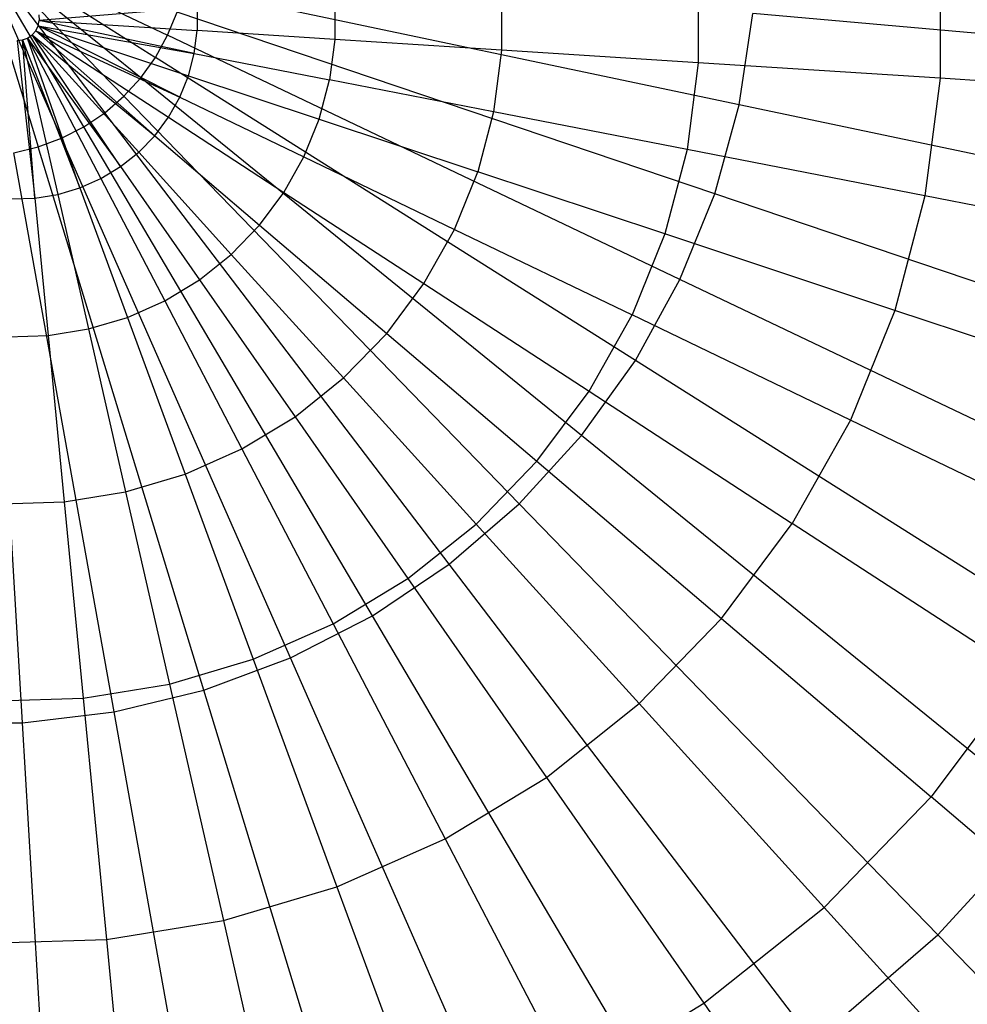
# Model space of a CAD drawing. Extents: x -6 to 6.5, y 0.1 to 12.5.
# Tile 20 of 44: x 0.314 to 0.823, y 4.942 to 5.471. Entities that reach past the tile are written whole.
import ezdxf

# ---------------------------------------------------------------- set-up
doc = ezdxf.new("R2010")
doc.units = 0
doc.header["$LTSCALE"] = 2.54
doc.layers.get('0').update_dxf_attribs({"color": 13, "linetype": 'CONTINUOUS'})

# ---------------------------------------------------------------- blocks, each defined once
blk = doc.blocks.new('GRUPUJ_1')
at = {"color": 0}
for p, q in [((6.25, 5.45, 18.1), (6.34619, 5.38927, 18.09723)), ((6.33834, 5.37832, 18.09723), (6.25, 5.45, 18.1)), ((6.25, 5.45, 18.1), (6.29586, 5.34589, 18.09723)), ((6.25, 5.45, 18.1), (6.28322, 5.3412, 18.09723)), ((6.25, 5.45, 18.1), (6.31903, 5.35958, 18.09723)), ((6.30785, 5.35205, 18.09723), (6.25, 5.45, 18.1)), ((6.25, 5.45, 18.1), (6.29586, 5.34589, 18.09723)), ((6.30785, 5.35205, 18.09723), (6.25, 5.45, 18.1)), ((6.25, 5.45, 18.1), (6.3527, 5.40108, 18.09723)), ((6.25, 5.45, 18.1), (6.34619, 5.38927, 18.09723)), ((6.25, 5.45, 18.1), (6.32924, 5.36838, 18.09723)), ((6.33834, 5.37832, 18.09723), (6.25, 5.45, 18.1)), ((6.25, 5.45, 18.1), (6.3527, 5.40108, 18.09723)), ((6.25, 5.45, 18.1), (6.32924, 5.36838, 18.09723)), ((6.25, 5.45, 18.1), (6.31903, 5.35958, 18.09723)), ((6.25, 5.45, 18.1), (6.28322, 5.3412, 18.09723)), ((6.76724, 5.44161, 14.56477), (6.76724, 5.37806, 14.56477)), ((6.76724, 5.44161, 14.56477), (6.76724, 5.37806, 14.56477)), ((6.63747, 5.43328, 14.70416), (6.63747, 5.38639, 14.70416)), ((6.63747, 5.43328, 14.70416), (6.63747, 5.38639, 14.70416)), ((6.65939, 5.36383, 18.06725), (6.36132, 5.42657, 18.09723)), ((6.65939, 5.36383, 18.06725), (6.36132, 5.42657, 18.09723)), ((6.53187, 5.4265, 14.79187), (6.53187, 5.39317, 14.79187)), ((6.53187, 5.4265, 14.79187), (6.53187, 5.39317, 14.79187)), ((6.44245, 5.42076, 14.84319), (6.44245, 5.39891, 14.84319)), ((6.44245, 5.42076, 14.84319), (6.44245, 5.39891, 14.84319)), ((6.36866, 5.41602, 14.86585), (6.28378, 5.4091, 14.87176)), ((6.36866, 5.41602, 14.86585), (6.28378, 5.4091, 14.87176)), ((6.36866, 5.41602, 14.86585), (6.36866, 5.40365, 14.86585)), ((6.36866, 5.41602, 14.86585), (6.36866, 5.40365, 14.86585)), ((6.28322, 5.4062, 14.87176), (6.28378, 5.4091, 14.87176)), ((6.28359, 5.41204, 14.87176), (6.28378, 5.4091, 14.87176)), ((6.36707, 5.39137, 14.86585), (6.28378, 5.4091, 14.87176)), ((6.28378, 5.4091, 14.87176), (6.36866, 5.40365, 14.86585)), ((6.36707, 5.39137, 14.86585), (6.28378, 5.4091, 14.87176)), ((6.28378, 5.4091, 14.87176), (6.36866, 5.40365, 14.86585)), ((6.3527, 5.40108, 18.09723), (6.35777, 5.41357, 18.09723)), ((6.3527, 5.40108, 18.09723), (6.35777, 5.41357, 18.09723)), ((6.64632, 5.31601, 18.06725), (6.35777, 5.41357, 18.09723)), ((6.64632, 5.31601, 18.06725), (6.35777, 5.41357, 18.09723)), ((6.65939, 5.36383, 18.06725), (6.66671, 5.41285, 18.06725)), ((6.65939, 5.36383, 18.06725), (6.66671, 5.41285, 18.06725)), ((6.98785, 5.38422, 18.00611), (6.66671, 5.41285, 18.06725)), ((6.98785, 5.38422, 18.00611), (6.66671, 5.41285, 18.06725)), ((6.28003, 5.4013, 14.87176), (6.28194, 5.40355, 14.87176)), ((6.28194, 5.40355, 14.87176), (6.28322, 5.4062, 14.87176)), ((6.34582, 5.34723, 14.86585), (6.28194, 5.40355, 14.87176)), ((6.28194, 5.40355, 14.87176), (6.35322, 5.35715, 14.86585)), ((6.34582, 5.34723, 14.86585), (6.28194, 5.40355, 14.87176)), ((6.28194, 5.40355, 14.87176), (6.35929, 5.36793, 14.86585)), ((6.28194, 5.40355, 14.87176), (6.35322, 5.35715, 14.86585)), ((6.28194, 5.40355, 14.87176), (6.35929, 5.36793, 14.86585)), ((6.35929, 5.36793, 14.86585), (6.28322, 5.4062, 14.87176)), ((6.28322, 5.4062, 14.87176), (6.36707, 5.39137, 14.86585)), ((6.28322, 5.4062, 14.87176), (6.36393, 5.3794, 14.86585)), ((6.35929, 5.36793, 14.86585), (6.28322, 5.4062, 14.87176)), ((6.28322, 5.4062, 14.87176), (6.36707, 5.39137, 14.86585)), ((6.28322, 5.4062, 14.87176), (6.36393, 5.3794, 14.86585)), ((6.36707, 5.39137, 14.86585), (6.36866, 5.40365, 14.86585)), ((6.36707, 5.39137, 14.86585), (6.36866, 5.40365, 14.86585)), ((6.44245, 5.39891, 14.84319), (6.36866, 5.40365, 14.86585)), ((6.44245, 5.39891, 14.84319), (6.36866, 5.40365, 14.86585)), ((6.27191, 5.39832, 14.87176), (6.27485, 5.3986, 14.87176)), ((6.27191, 5.39832, 14.87176), (6.28155, 5.31371, 14.86585)), ((6.27191, 5.39832, 14.87176), (6.28155, 5.31371, 14.86585)), ((6.27485, 5.3986, 14.87176), (6.27761, 5.39962, 14.87176)), ((6.28155, 5.31371, 14.86585), (6.27485, 5.3986, 14.87176)), ((6.27485, 5.3986, 14.87176), (6.29377, 5.31568, 14.86585)), ((6.28155, 5.31371, 14.86585), (6.27485, 5.3986, 14.87176)), ((6.27485, 5.3986, 14.87176), (6.30563, 5.3192, 14.86585)), ((6.27485, 5.3986, 14.87176), (6.30563, 5.3192, 14.86585)), ((6.27485, 5.3986, 14.87176), (6.29377, 5.31568, 14.86585)), ((6.27761, 5.39962, 14.87176), (6.28003, 5.4013, 14.87176)), ((6.30563, 5.3192, 14.86585), (6.27761, 5.39962, 14.87176)), ((6.27761, 5.39962, 14.87176), (6.31695, 5.32421, 14.86585)), ((6.30563, 5.3192, 14.86585), (6.27761, 5.39962, 14.87176)), ((6.27761, 5.39962, 14.87176), (6.32753, 5.33063, 14.86585)), ((6.27761, 5.39962, 14.87176), (6.31695, 5.32421, 14.86585)), ((6.27761, 5.39962, 14.87176), (6.32753, 5.33063, 14.86585)), ((6.28003, 5.4013, 14.87176), (6.34582, 5.34723, 14.86585)), ((6.28003, 5.4013, 14.87176), (6.33721, 5.33834, 14.86585)), ((6.28003, 5.4013, 14.87176), (6.33721, 5.33834, 14.86585)), ((6.32753, 5.33063, 14.86585), (6.28003, 5.4013, 14.87176)), ((6.28003, 5.4013, 14.87176), (6.34582, 5.34723, 14.86585)), ((6.32753, 5.33063, 14.86585), (6.28003, 5.4013, 14.87176)), ((6.34619, 5.38927, 18.09723), (6.3527, 5.40108, 18.09723)), ((6.34619, 5.38927, 18.09723), (6.3527, 5.40108, 18.09723)), ((6.6277, 5.27008, 18.06725), (6.3527, 5.40108, 18.09723)), ((6.6277, 5.27008, 18.06725), (6.3527, 5.40108, 18.09723)), ((6.44245, 5.39891, 14.84319), (6.43966, 5.37724, 14.84319)), ((6.44245, 5.39891, 14.84319), (6.43966, 5.37724, 14.84319)), ((6.53187, 5.39317, 14.79187), (6.44245, 5.39891, 14.84319)), ((6.53187, 5.39317, 14.79187), (6.44245, 5.39891, 14.84319)), ((6.53187, 5.39317, 14.79187), (6.52761, 5.36011, 14.79187)), ((6.53187, 5.39317, 14.79187), (6.52761, 5.36011, 14.79187)), ((6.63747, 5.38639, 14.70416), (6.53187, 5.39317, 14.79187)), ((6.63747, 5.38639, 14.70416), (6.53187, 5.39317, 14.79187)), ((6.33834, 5.37832, 18.09723), (6.34619, 5.38927, 18.09723)), ((6.33834, 5.37832, 18.09723), (6.34619, 5.38927, 18.09723)), ((6.60376, 5.22667, 18.06725), (6.34619, 5.38927, 18.09723)), ((6.60376, 5.22667, 18.06725), (6.34619, 5.38927, 18.09723)), ((6.36393, 5.3794, 14.86585), (6.36707, 5.39137, 14.86585)), ((6.36393, 5.3794, 14.86585), (6.36707, 5.39137, 14.86585)), ((6.36707, 5.39137, 14.86585), (6.43966, 5.37724, 14.84319)), ((6.36707, 5.39137, 14.86585), (6.43966, 5.37724, 14.84319)), ((6.63747, 5.38639, 14.70416), (6.63147, 5.33988, 14.70416)), ((6.63747, 5.38639, 14.70416), (6.63147, 5.33988, 14.70416)), ((6.76724, 5.37806, 14.56477), (6.63747, 5.38639, 14.70416)), ((6.76724, 5.37806, 14.56477), (6.63747, 5.38639, 14.70416)), ((6.32924, 5.36838, 18.09723), (6.33834, 5.37832, 18.09723)), ((6.32924, 5.36838, 18.09723), (6.33834, 5.37832, 18.09723)), ((6.57487, 5.1864, 18.06725), (6.33834, 5.37832, 18.09723)), ((6.57487, 5.1864, 18.06725), (6.33834, 5.37832, 18.09723)), ((6.35929, 5.36793, 14.86585), (6.36393, 5.3794, 14.86585)), ((6.35929, 5.36793, 14.86585), (6.36393, 5.3794, 14.86585)), ((6.36393, 5.3794, 14.86585), (6.43412, 5.3561, 14.84319)), ((6.36393, 5.3794, 14.86585), (6.43412, 5.3561, 14.84319)), ((6.43412, 5.3561, 14.84319), (6.43966, 5.37724, 14.84319)), ((6.43412, 5.3561, 14.84319), (6.43966, 5.37724, 14.84319)), ((6.52761, 5.36011, 14.79187), (6.43966, 5.37724, 14.84319)), ((6.52761, 5.36011, 14.79187), (6.43966, 5.37724, 14.84319)), ((6.76724, 5.37806, 14.56477), (6.75911, 5.31502, 14.56477)), ((6.76724, 5.37806, 14.56477), (6.75911, 5.31502, 14.56477)), ((6.91468, 5.36859, 14.37113), (6.76724, 5.37806, 14.56477)), ((6.91468, 5.36859, 14.37113), (6.76724, 5.37806, 14.56477)), ((6.31903, 5.35958, 18.09723), (6.32924, 5.36838, 18.09723)), ((6.31903, 5.35958, 18.09723), (6.32924, 5.36838, 18.09723)), ((6.54141, 5.14982, 18.06725), (6.32924, 5.36838, 18.09723)), ((6.54141, 5.14982, 18.06725), (6.32924, 5.36838, 18.09723)), ((6.35322, 5.35715, 14.86585), (6.35929, 5.36793, 14.86585)), ((6.35322, 5.35715, 14.86585), (6.35929, 5.36793, 14.86585)), ((6.35929, 5.36793, 14.86585), (6.42592, 5.33585, 14.84319)), ((6.35929, 5.36793, 14.86585), (6.42592, 5.33585, 14.84319)), ((6.64632, 5.31601, 18.06725), (6.65939, 5.36383, 18.06725)), ((6.64632, 5.31601, 18.06725), (6.65939, 5.36383, 18.06725)), ((6.97489, 5.29742, 18.00611), (6.65939, 5.36383, 18.06725)), ((6.97489, 5.29742, 18.00611), (6.65939, 5.36383, 18.06725)), ((6.30785, 5.35205, 18.09723), (6.31903, 5.35958, 18.09723)), ((6.30785, 5.35205, 18.09723), (6.31903, 5.35958, 18.09723)), ((6.50386, 5.11746, 18.06725), (6.31903, 5.35958, 18.09723)), ((6.50386, 5.11746, 18.06725), (6.31903, 5.35958, 18.09723)), ((6.34582, 5.34723, 14.86585), (6.35322, 5.35715, 14.86585)), ((6.34582, 5.34723, 14.86585), (6.35322, 5.35715, 14.86585)), ((6.35322, 5.35715, 14.86585), (6.41519, 5.31681, 14.84319)), ((6.35322, 5.35715, 14.86585), (6.41519, 5.31681, 14.84319)), ((6.42592, 5.33585, 14.84319), (6.43412, 5.3561, 14.84319)), ((6.42592, 5.33585, 14.84319), (6.43412, 5.3561, 14.84319)), ((6.43412, 5.3561, 14.84319), (6.51915, 5.32787, 14.79187)), ((6.43412, 5.3561, 14.84319), (6.51915, 5.32787, 14.79187)), ((6.52761, 5.36011, 14.79187), (6.51915, 5.32787, 14.79187)), ((6.52761, 5.36011, 14.79187), (6.51915, 5.32787, 14.79187)), ((6.63147, 5.33988, 14.70416), (6.52761, 5.36011, 14.79187)), ((6.63147, 5.33988, 14.70416), (6.52761, 5.36011, 14.79187)), ((6.29586, 5.34589, 18.09723), (6.30785, 5.35205, 18.09723)), ((6.29586, 5.34589, 18.09723), (6.30785, 5.35205, 18.09723)), ((6.46275, 5.08977, 18.06725), (6.30785, 5.35205, 18.09723)), ((6.46275, 5.08977, 18.06725), (6.30785, 5.35205, 18.09723)), ((6.28322, 5.3412, 18.09723), (6.29586, 5.34589, 18.09723)), ((6.28322, 5.3412, 18.09723), (6.29586, 5.34589, 18.09723)), ((6.41865, 5.06714, 18.06725), (6.29586, 5.34589, 18.09723)), ((6.41865, 5.06714, 18.06725), (6.29586, 5.34589, 18.09723)), ((6.33721, 5.33834, 14.86585), (6.34582, 5.34723, 14.86585)), ((6.33721, 5.33834, 14.86585), (6.34582, 5.34723, 14.86585)), ((6.34582, 5.34723, 14.86585), (6.40213, 5.2993, 14.84319)), ((6.34582, 5.34723, 14.86585), (6.40213, 5.2993, 14.84319)), ((6.27012, 5.33803, 18.09723), (6.28322, 5.3412, 18.09723)), ((6.27012, 5.33803, 18.09723), (6.28322, 5.3412, 18.09723)), ((6.37219, 5.04988, 18.06725), (6.28322, 5.3412, 18.09723)), ((6.37219, 5.04988, 18.06725), (6.28322, 5.3412, 18.09723)), ((6.63147, 5.33988, 14.70416), (6.61958, 5.29452, 14.70416)), ((6.63147, 5.33988, 14.70416), (6.61958, 5.29452, 14.70416)), ((6.75911, 5.31502, 14.56477), (6.63147, 5.33988, 14.70416)), ((6.75911, 5.31502, 14.56477), (6.63147, 5.33988, 14.70416)), ((6.27478, 5.03237, 18.06725), (6.25674, 5.33644, 18.09723)), ((6.27478, 5.03237, 18.06725), (6.25674, 5.33644, 18.09723)), ((6.324, 5.03824, 18.06725), (6.27012, 5.33803, 18.09723)), ((6.324, 5.03824, 18.06725), (6.27012, 5.33803, 18.09723)), ((6.32753, 5.33063, 14.86585), (6.33721, 5.33834, 14.86585)), ((6.32753, 5.33063, 14.86585), (6.33721, 5.33834, 14.86585)), ((6.33721, 5.33834, 14.86585), (6.38692, 5.2836, 14.84319)), ((6.33721, 5.33834, 14.86585), (6.38692, 5.2836, 14.84319)), ((6.41519, 5.31681, 14.84319), (6.42592, 5.33585, 14.84319)), ((6.41519, 5.31681, 14.84319), (6.42592, 5.33585, 14.84319)), ((6.42592, 5.33585, 14.84319), (6.50665, 5.29697, 14.79187)), ((6.42592, 5.33585, 14.84319), (6.50665, 5.29697, 14.79187)), ((6.31695, 5.32421, 14.86585), (6.32753, 5.33063, 14.86585)), ((6.31695, 5.32421, 14.86585), (6.32753, 5.33063, 14.86585)), ((6.32753, 5.33063, 14.86585), (6.36984, 5.26998, 14.84319)), ((6.32753, 5.33063, 14.86585), (6.36984, 5.26998, 14.84319)), ((6.30563, 5.3192, 14.86585), (6.31695, 5.32421, 14.86585)), ((6.30563, 5.3192, 14.86585), (6.31695, 5.32421, 14.86585)), ((6.31695, 5.32421, 14.86585), (6.35115, 5.25865, 14.84319)), ((6.31695, 5.32421, 14.86585), (6.35115, 5.25865, 14.84319)), ((6.50665, 5.29697, 14.79187), (6.51915, 5.32787, 14.79187)), ((6.50665, 5.29697, 14.79187), (6.51915, 5.32787, 14.79187)), ((6.61958, 5.29452, 14.70416), (6.51915, 5.32787, 14.79187)), ((6.61958, 5.29452, 14.70416), (6.51915, 5.32787, 14.79187)), ((6.29377, 5.31568, 14.86585), (6.30563, 5.3192, 14.86585)), ((6.29377, 5.31568, 14.86585), (6.30563, 5.3192, 14.86585)), ((6.30563, 5.3192, 14.86585), (6.33117, 5.2498, 14.84319)), ((6.30563, 5.3192, 14.86585), (6.33117, 5.2498, 14.84319)), ((6.26919, 5.31331, 14.86585), (6.28155, 5.31371, 14.86585)), ((6.26919, 5.31331, 14.86585), (6.28155, 5.31371, 14.86585)), ((6.28155, 5.31371, 14.86585), (6.29377, 5.31568, 14.86585)), ((6.28155, 5.31371, 14.86585), (6.29377, 5.31568, 14.86585)), ((6.28155, 5.31371, 14.86585), (6.28866, 5.2401, 14.84319)), ((6.28155, 5.31371, 14.86585), (6.28866, 5.2401, 14.84319)), ((6.29377, 5.31568, 14.86585), (6.31023, 5.24359, 14.84319)), ((6.29377, 5.31568, 14.86585), (6.31023, 5.24359, 14.84319)), ((6.40213, 5.2993, 14.84319), (6.41519, 5.31681, 14.84319)), ((6.40213, 5.2993, 14.84319), (6.41519, 5.31681, 14.84319)), ((6.41519, 5.31681, 14.84319), (6.49029, 5.26793, 14.79187)), ((6.41519, 5.31681, 14.84319), (6.49029, 5.26793, 14.79187)), ((6.6277, 5.27008, 18.06725), (6.64632, 5.31601, 18.06725)), ((6.6277, 5.27008, 18.06725), (6.64632, 5.31601, 18.06725)), ((6.95175, 5.21275, 18.00611), (6.64632, 5.31601, 18.06725)), ((6.95175, 5.21275, 18.00611), (6.64632, 5.31601, 18.06725)), ((6.75911, 5.31502, 14.56477), (6.74299, 5.25355, 14.56477)), ((6.75911, 5.31502, 14.56477), (6.74299, 5.25355, 14.56477)), ((6.90413, 5.28678, 14.37113), (6.75911, 5.31502, 14.56477)), ((6.90413, 5.28678, 14.37113), (6.75911, 5.31502, 14.56477)), ((6.38692, 5.2836, 14.84319), (6.40213, 5.2993, 14.84319)), ((6.38692, 5.2836, 14.84319), (6.40213, 5.2993, 14.84319)), ((6.40213, 5.2993, 14.84319), (6.47035, 5.24121, 14.79187)), ((6.40213, 5.2993, 14.84319), (6.47035, 5.24121, 14.79187)), ((6.49029, 5.26793, 14.79187), (6.50665, 5.29697, 14.79187)), ((6.49029, 5.26793, 14.79187), (6.50665, 5.29697, 14.79187)), ((6.50665, 5.29697, 14.79187), (6.60198, 5.25106, 14.70416)), ((6.50665, 5.29697, 14.79187), (6.60198, 5.25106, 14.70416)), ((6.61958, 5.29452, 14.70416), (6.60198, 5.25106, 14.70416)), ((6.61958, 5.29452, 14.70416), (6.60198, 5.25106, 14.70416)), ((6.74299, 5.25355, 14.56477), (6.61958, 5.29452, 14.70416)), ((6.74299, 5.25355, 14.56477), (6.61958, 5.29452, 14.70416)), ((6.36984, 5.26998, 14.84319), (6.38692, 5.2836, 14.84319)), ((6.36984, 5.26998, 14.84319), (6.38692, 5.2836, 14.84319)), ((6.38692, 5.2836, 14.84319), (6.44716, 5.21727, 14.79187)), ((6.38692, 5.2836, 14.84319), (6.44716, 5.21727, 14.79187)), ((6.35115, 5.25865, 14.84319), (6.36984, 5.26998, 14.84319)), ((6.35115, 5.25865, 14.84319), (6.36984, 5.26998, 14.84319)), ((6.36984, 5.26998, 14.84319), (6.4211, 5.19649, 14.79187)), ((6.36984, 5.26998, 14.84319), (6.4211, 5.19649, 14.79187)), ((6.47035, 5.24121, 14.79187), (6.49029, 5.26793, 14.79187)), ((6.47035, 5.24121, 14.79187), (6.49029, 5.26793, 14.79187)), ((6.49029, 5.26793, 14.79187), (6.57897, 5.2102, 14.70416)), ((6.49029, 5.26793, 14.79187), (6.57897, 5.2102, 14.70416)), ((6.60376, 5.22667, 18.06725), (6.6277, 5.27008, 18.06725)), ((6.60376, 5.22667, 18.06725), (6.6277, 5.27008, 18.06725)), ((6.91877, 5.13142, 18.00611), (6.6277, 5.27008, 18.06725)), ((6.91877, 5.13142, 18.00611), (6.6277, 5.27008, 18.06725)), ((6.33117, 5.2498, 14.84319), (6.35115, 5.25865, 14.84319)), ((6.33117, 5.2498, 14.84319), (6.35115, 5.25865, 14.84319)), ((6.35115, 5.25865, 14.84319), (6.3926, 5.17921, 14.79187)), ((6.35115, 5.25865, 14.84319), (6.3926, 5.17921, 14.79187)), ((6.57897, 5.2102, 14.70416), (6.60198, 5.25106, 14.70416)), ((6.57897, 5.2102, 14.70416), (6.60198, 5.25106, 14.70416)), ((6.71914, 5.19464, 14.56477), (6.60198, 5.25106, 14.70416)), ((6.71914, 5.19464, 14.56477), (6.60198, 5.25106, 14.70416)), ((6.74299, 5.25355, 14.56477), (6.71914, 5.19464, 14.56477)), ((6.74299, 5.25355, 14.56477), (6.71914, 5.19464, 14.56477)), ((6.88321, 5.20699, 14.37113), (6.74299, 5.25355, 14.56477)), ((6.88321, 5.20699, 14.37113), (6.74299, 5.25355, 14.56477)), ((6.31023, 5.24359, 14.84319), (6.33117, 5.2498, 14.84319)), ((6.31023, 5.24359, 14.84319), (6.33117, 5.2498, 14.84319)), ((6.33117, 5.2498, 14.84319), (6.36212, 5.16572, 14.79187)), ((6.33117, 5.2498, 14.84319), (6.36212, 5.16572, 14.79187)), ((6.26682, 5.2394, 14.84319), (6.28866, 5.2401, 14.84319)), ((6.26682, 5.2394, 14.84319), (6.28866, 5.2401, 14.84319)), ((6.28866, 5.2401, 14.84319), (6.31023, 5.24359, 14.84319)), ((6.28866, 5.2401, 14.84319), (6.31023, 5.24359, 14.84319)), ((6.28866, 5.2401, 14.84319), (6.29726, 5.15091, 14.79187)), ((6.28866, 5.2401, 14.84319), (6.29726, 5.15091, 14.79187)), ((6.31023, 5.24359, 14.84319), (6.33016, 5.15623, 14.79187)), ((6.31023, 5.24359, 14.84319), (6.33016, 5.15623, 14.79187)), ((6.44716, 5.21727, 14.79187), (6.47035, 5.24121, 14.79187)), ((6.44716, 5.21727, 14.79187), (6.47035, 5.24121, 14.79187)), ((6.47035, 5.24121, 14.79187), (6.55093, 5.17262, 14.70416)), ((6.47035, 5.24121, 14.79187), (6.55093, 5.17262, 14.70416)), ((6.57487, 5.1864, 18.06725), (6.60376, 5.22667, 18.06725)), ((6.57487, 5.1864, 18.06725), (6.60376, 5.22667, 18.06725)), ((6.8764, 5.05456, 18.00611), (6.60376, 5.22667, 18.06725)), ((6.8764, 5.05456, 18.00611), (6.60376, 5.22667, 18.06725)), ((6.4211, 5.19649, 14.79187), (6.44716, 5.21727, 14.79187)), ((6.4211, 5.19649, 14.79187), (6.44716, 5.21727, 14.79187)), ((6.44716, 5.21727, 14.79187), (6.5183, 5.13894, 14.70416)), ((6.44716, 5.21727, 14.79187), (6.5183, 5.13894, 14.70416)), ((6.55093, 5.17262, 14.70416), (6.57897, 5.2102, 14.70416)), ((6.55093, 5.17262, 14.70416), (6.57897, 5.2102, 14.70416)), ((6.57897, 5.2102, 14.70416), (6.68795, 5.13926, 14.56477)), ((6.57897, 5.2102, 14.70416), (6.68795, 5.13926, 14.56477)), ((6.3926, 5.17921, 14.79187), (6.4211, 5.19649, 14.79187)), ((6.3926, 5.17921, 14.79187), (6.4211, 5.19649, 14.79187)), ((6.4211, 5.19649, 14.79187), (6.48164, 5.1097, 14.70416)), ((6.4211, 5.19649, 14.79187), (6.48164, 5.1097, 14.70416)), ((6.71914, 5.19464, 14.56477), (6.68795, 5.13926, 14.56477)), ((6.71914, 5.19464, 14.56477), (6.68795, 5.13926, 14.56477)), ((6.85225, 5.13054, 14.37113), (6.71914, 5.19464, 14.56477)), ((6.85225, 5.13054, 14.37113), (6.71914, 5.19464, 14.56477)), ((6.54141, 5.14982, 18.06725), (6.57487, 5.1864, 18.06725)), ((6.54141, 5.14982, 18.06725), (6.57487, 5.1864, 18.06725)), ((6.82523, 4.98325, 18.00611), (6.57487, 5.1864, 18.06725)), ((6.82523, 4.98325, 18.00611), (6.57487, 5.1864, 18.06725)), ((6.36212, 5.16572, 14.79187), (6.3926, 5.17921, 14.79187)), ((6.36212, 5.16572, 14.79187), (6.3926, 5.17921, 14.79187)), ((6.3926, 5.17921, 14.79187), (6.44154, 5.08539, 14.70416)), ((6.3926, 5.17921, 14.79187), (6.44154, 5.08539, 14.70416)), ((6.5183, 5.13894, 14.70416), (6.55093, 5.17262, 14.70416)), ((6.5183, 5.13894, 14.70416), (6.55093, 5.17262, 14.70416)), ((6.55093, 5.17262, 14.70416), (6.64994, 5.08833, 14.56477)), ((6.55093, 5.17262, 14.70416), (6.64994, 5.08833, 14.56477)), ((6.33016, 5.15623, 14.79187), (6.36212, 5.16572, 14.79187)), ((6.33016, 5.15623, 14.79187), (6.36212, 5.16572, 14.79187)), ((6.36212, 5.16572, 14.79187), (6.39866, 5.06641, 14.70416)), ((6.36212, 5.16572, 14.79187), (6.39866, 5.06641, 14.70416)), ((6.29726, 5.15091, 14.79187), (6.33016, 5.15623, 14.79187)), ((6.29726, 5.15091, 14.79187), (6.33016, 5.15623, 14.79187)), ((6.33016, 5.15623, 14.79187), (6.35371, 5.05307, 14.70416)), ((6.33016, 5.15623, 14.79187), (6.35371, 5.05307, 14.70416)), ((6.26394, 5.14984, 14.79187), (6.29726, 5.15091, 14.79187)), ((6.26394, 5.14984, 14.79187), (6.29726, 5.15091, 14.79187)), ((6.29726, 5.15091, 14.79187), (6.30742, 5.04558, 14.70416)), ((6.29726, 5.15091, 14.79187), (6.30742, 5.04558, 14.70416)), ((6.50386, 5.11746, 18.06725), (6.54141, 5.14982, 18.06725)), ((6.50386, 5.11746, 18.06725), (6.54141, 5.14982, 18.06725)), ((6.76599, 4.91849, 18.00611), (6.54141, 5.14982, 18.06725)), ((6.76599, 4.91849, 18.00611), (6.54141, 5.14982, 18.06725)), ((6.64994, 5.08833, 14.56477), (6.68795, 5.13926, 14.56477)), ((6.64994, 5.08833, 14.56477), (6.68795, 5.13926, 14.56477)), ((6.81177, 5.05866, 14.37113), (6.68795, 5.13926, 14.56477)), ((6.81177, 5.05866, 14.37113), (6.68795, 5.13926, 14.56477)), ((6.48164, 5.1097, 14.70416), (6.5183, 5.13894, 14.70416)), ((6.48164, 5.1097, 14.70416), (6.5183, 5.13894, 14.70416)), ((6.5183, 5.13894, 14.70416), (6.60572, 5.04268, 14.56477)), ((6.5183, 5.13894, 14.70416), (6.60572, 5.04268, 14.56477)), ((6.46275, 5.08977, 18.06725), (6.50386, 5.11746, 18.06725)), ((6.46275, 5.08977, 18.06725), (6.50386, 5.11746, 18.06725)), ((6.6995, 4.86119, 18.00611), (6.50386, 5.11746, 18.06725)), ((6.6995, 4.86119, 18.00611), (6.50386, 5.11746, 18.06725)), ((6.44154, 5.08539, 14.70416), (6.48164, 5.1097, 14.70416)), ((6.44154, 5.08539, 14.70416), (6.48164, 5.1097, 14.70416)), ((6.48164, 5.1097, 14.70416), (6.55604, 5.00305, 14.56477)), ((6.48164, 5.1097, 14.70416), (6.55604, 5.00305, 14.56477)), ((6.41865, 5.06714, 18.06725), (6.46275, 5.08977, 18.06725)), ((6.41865, 5.06714, 18.06725), (6.46275, 5.08977, 18.06725)), ((6.62671, 4.81216, 18.00611), (6.46275, 5.08977, 18.06725)), ((6.62671, 4.81216, 18.00611), (6.46275, 5.08977, 18.06725)), ((6.60572, 5.04268, 14.56477), (6.64994, 5.08833, 14.56477)), ((6.60572, 5.04268, 14.56477), (6.64994, 5.08833, 14.56477)), ((6.64994, 5.08833, 14.56477), (6.76244, 4.99256, 14.37113)), ((6.64994, 5.08833, 14.56477), (6.76244, 4.99256, 14.37113)), ((6.39866, 5.06641, 14.70416), (6.44154, 5.08539, 14.70416)), ((6.39866, 5.06641, 14.70416), (6.44154, 5.08539, 14.70416)), ((6.44154, 5.08539, 14.70416), (6.50169, 4.9701, 14.56477)), ((6.44154, 5.08539, 14.70416), (6.50169, 4.9701, 14.56477)), ((6.35371, 5.05307, 14.70416), (6.39866, 5.06641, 14.70416)), ((6.35371, 5.05307, 14.70416), (6.39866, 5.06641, 14.70416)), ((6.37219, 5.04988, 18.06725), (6.41865, 5.06714, 18.06725)), ((6.37219, 5.04988, 18.06725), (6.41865, 5.06714, 18.06725)), ((6.39866, 5.06641, 14.70416), (6.44357, 4.94438, 14.56477)), ((6.39866, 5.06641, 14.70416), (6.44357, 4.94438, 14.56477)), ((6.54862, 4.77208, 18.00611), (6.41865, 5.06714, 18.06725)), ((6.54862, 4.77208, 18.00611), (6.41865, 5.06714, 18.06725)), ((6.81177, 5.05866, 14.37113), (6.76244, 4.99256, 14.37113)), ((6.81177, 5.05866, 14.37113), (6.76244, 4.99256, 14.37113)), ((6.30742, 5.04558, 14.70416), (6.35371, 5.05307, 14.70416)), ((6.30742, 5.04558, 14.70416), (6.35371, 5.05307, 14.70416)), ((6.324, 5.03824, 18.06725), (6.37219, 5.04988, 18.06725)), ((6.324, 5.03824, 18.06725), (6.37219, 5.04988, 18.06725)), ((6.35371, 5.05307, 14.70416), (6.38265, 4.9263, 14.56477)), ((6.35371, 5.05307, 14.70416), (6.38265, 4.9263, 14.56477)), ((6.46635, 4.74152, 18.00611), (6.37219, 5.04988, 18.06725)), ((6.46635, 4.74152, 18.00611), (6.37219, 5.04988, 18.06725)), ((6.26055, 5.04408, 14.70416), (6.30742, 5.04558, 14.70416)), ((6.26055, 5.04408, 14.70416), (6.30742, 5.04558, 14.70416)), ((6.30742, 5.04558, 14.70416), (6.31991, 4.91615, 14.56477)), ((6.30742, 5.04558, 14.70416), (6.31991, 4.91615, 14.56477)), ((6.55604, 5.00305, 14.56477), (6.60572, 5.04268, 14.56477)), ((6.55604, 5.00305, 14.56477), (6.60572, 5.04268, 14.56477)), ((6.60572, 5.04268, 14.56477), (6.70505, 4.9333, 14.37113)), ((6.60572, 5.04268, 14.56477), (6.70505, 4.9333, 14.37113)), ((6.27478, 5.03237, 18.06725), (6.324, 5.03824, 18.06725)), ((6.27478, 5.03237, 18.06725), (6.324, 5.03824, 18.06725)), ((6.38104, 4.72091, 18.00611), (6.324, 5.03824, 18.06725)), ((6.38104, 4.72091, 18.00611), (6.324, 5.03824, 18.06725)), ((6.22522, 5.03237, 18.06725), (6.27478, 5.03237, 18.06725)), ((6.22522, 5.03237, 18.06725), (6.27478, 5.03237, 18.06725)), ((6.29388, 4.71053, 18.00611), (6.27478, 5.03237, 18.06725)), ((6.29388, 4.71053, 18.00611), (6.27478, 5.03237, 18.06725)), ((6.50169, 4.9701, 14.56477), (6.55604, 5.00305, 14.56477)), ((6.50169, 4.9701, 14.56477), (6.55604, 5.00305, 14.56477)), ((6.55604, 5.00305, 14.56477), (6.64056, 4.88188, 14.37113)), ((6.55604, 5.00305, 14.56477), (6.64056, 4.88188, 14.37113)), ((6.70505, 4.9333, 14.37113), (6.76244, 4.99256, 14.37113)), ((6.70505, 4.9333, 14.37113), (6.76244, 4.99256, 14.37113)), ((6.88391, 4.88915, 14.12388), (6.76244, 4.99256, 14.37113)), ((6.88391, 4.88915, 14.12388), (6.76244, 4.99256, 14.37113)), ((6.76599, 4.91849, 18.00611), (6.82523, 4.98325, 18.00611)), ((6.76599, 4.91849, 18.00611), (6.82523, 4.98325, 18.00611)), ((6.44357, 4.94438, 14.56477), (6.50169, 4.9701, 14.56477)), ((6.44357, 4.94438, 14.56477), (6.50169, 4.9701, 14.56477)), ((6.50169, 4.9701, 14.56477), (6.57003, 4.83912, 14.37113)), ((6.50169, 4.9701, 14.56477), (6.57003, 4.83912, 14.37113)), ((6.38265, 4.9263, 14.56477), (6.44357, 4.94438, 14.56477)), ((6.38265, 4.9263, 14.56477), (6.44357, 4.94438, 14.56477)), ((6.44357, 4.94438, 14.56477), (6.4946, 4.80573, 14.37113)), ((6.44357, 4.94438, 14.56477), (6.4946, 4.80573, 14.37113)), ((6.64056, 4.88188, 14.37113), (6.70505, 4.9333, 14.37113)), ((6.64056, 4.88188, 14.37113), (6.70505, 4.9333, 14.37113)), ((6.70505, 4.9333, 14.37113), (6.8123, 4.81521, 14.12388)), ((6.70505, 4.9333, 14.37113), (6.8123, 4.81521, 14.12388)), ((6.31991, 4.91615, 14.56477), (6.38265, 4.9263, 14.56477)), ((6.31991, 4.91615, 14.56477), (6.38265, 4.9263, 14.56477)), ((6.38265, 4.9263, 14.56477), (6.41552, 4.78226, 14.37113)), ((6.38265, 4.9263, 14.56477), (6.41552, 4.78226, 14.37113)), ((6.6995, 4.86119, 18.00611), (6.76599, 4.91849, 18.00611)), ((6.6995, 4.86119, 18.00611), (6.76599, 4.91849, 18.00611)), ((6.98907, 4.6887, 17.91761), (6.76599, 4.91849, 18.00611)), ((6.98907, 4.6887, 17.91761), (6.76599, 4.91849, 18.00611)), ((6.25638, 4.91412, 14.56477), (6.31991, 4.91615, 14.56477)), ((6.25638, 4.91412, 14.56477), (6.31991, 4.91615, 14.56477)), ((6.31991, 4.91615, 14.56477), (6.33409, 4.76909, 14.37113)), ((6.31991, 4.91615, 14.56477), (6.33409, 4.76909, 14.37113)), ((6.57003, 4.83912, 14.37113), (6.64056, 4.88188, 14.37113)), ((6.57003, 4.83912, 14.37113), (6.64056, 4.88188, 14.37113)), ((6.64056, 4.88188, 14.37113), (6.73183, 4.75104, 14.12388)), ((6.64056, 4.88188, 14.37113), (6.73183, 4.75104, 14.12388))]:
    blk.add_line(p, q, dxfattribs=at)

msp = doc.modelspace()

# ---------------------------------------------------------------- block references
at = {"color": 0}
msp.add_blockref('GRUPUJ_1', (-5.95897, 0.06113, 0.25011), dxfattribs=at)

doc.saveas('drawing.dxf')
